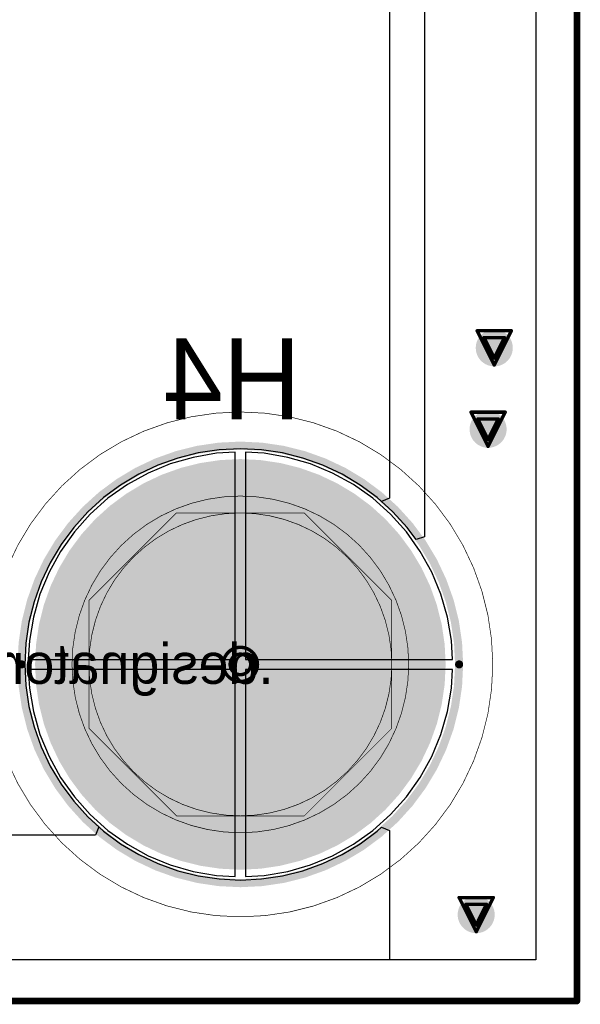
# Model space of a CAD drawing. Header units: millimetres. Extents: x 138 to 555, y 26 to 334.
# Tile 64 of 256: x 360.54 to 368.87, y 61.46 to 76.08. Entities that reach past the tile are written whole.
import ezdxf

# ---------------------------------------------------------------- set-up
doc = ezdxf.new("R2010")
doc.units = ezdxf.units.MM
for name, color, linetype in [('BottomLayer', 5, 'Continuous'), ('BottomOverlay', 54, 'Continuous'), ('BottomSolder', 6, 'Continuous'), ('DrillDrawing', 1, 'Continuous'), ('KeepOutLayer', 6, 'Continuous'), ('Mechanical21', 56, 'Continuous'), ('Mechanical27', 56, 'Continuous'), ('Mechanical30', 56, 'Continuous'), ('MidLayer1', 16, 'Continuous'), ('MidLayer2', 76, 'Continuous'), ('MidLayer3', 90, 'Continuous'), ('MidLayer4', 156, 'Continuous'), ('MultiLayer', 9, 'Continuous'), ('PadHoleLayer', 156, 'Continuous'), ('TopLayer', 1, 'Continuous'), ('TopSolder', 216, 'Continuous'), ('ViaHoleLayer', 16, 'Continuous')]:
    doc.layers.add(name, color=color, linetype=linetype)

# ---------------------------------------------------------------- blocks, each defined once
blk = doc.blocks.new('PTH_M1261_3005_N_3P5X6_M3_H14_B_489')
at = {"layer": 'BottomLayer', "const_width": 3}
blk.add_lwpolyline([(-1.5, 0, 1), (1.5, 0, 1)], format="xyb", close=True, dxfattribs=at)
at = {"layer": 'BottomOverlay'}
for points, const_width in [([(3.25, 0, 1), (-3.25, 0, 1)], 0.12), ([(-3.28, 0, 1), (-3.22, 0, 1)], 0.06), ([(3.22, 0, 1), (3.28, 0, 1)], 0.06)]:
    blk.add_lwpolyline(points, format="xyb", close=True, dxfattribs=dict(at, const_width=const_width))
at = {"layer": 'BottomSolder', "const_width": 3.05}
blk.add_lwpolyline([(-1.525, 0, 1), (1.525, 0, 1)], format="xyb", close=True, dxfattribs=at)
at = {"layer": 'Mechanical21'}
for points, const_width in [([(3.75, 0, 1), (-3.75, 0, 1)], 0.01), ([(-3.752, 0, 1), (-3.748, 0, 1)], 0.005), ([(3.748, 0, 1), (3.752, 0, 1)], 0.005)]:
    blk.add_lwpolyline(points, format="xyb", close=True, dxfattribs=dict(at, const_width=const_width))
at = {"layer": 'Mechanical30'}
for points, const_width in [([(2.501, 0, 1), (-2.501, 0, 1)], 0.01), ([(2.25, 0, 1), (-2.25, 0, 1)], 0.01), ([(-0.952, 2.25, 1), (-0.948, 2.25, 1)], 0.005), ([(-0.952, 2.25, 1), (-0.948, 2.25, 1)], 0.005), ([(0.947, 2.25, 1), (0.952, 2.25, 1)], 0.005), ([(0.947, 2.25, 1), (0.952, 2.25, 1)], 0.005), ([(-2.252, 0.95, 1), (-2.248, 0.95, 1)], 0.005), ([(-2.252, 0.95, 1), (-2.248, 0.95, 1)], 0.005), ([(2.248, 0.95, 1), (2.252, 0.95, 1)], 0.005), ([(2.248, 0.95, 1), (2.252, 0.95, 1)], 0.005), ([(-2.503, 0, 1), (-2.498, 0, 1)], 0.005), ([(-2.252, 0, 1), (-2.248, 0, 1)], 0.005), ([(2.248, 0, 1), (2.252, 0, 1)], 0.005), ([(2.498, 0, 1), (2.503, 0, 1)], 0.005), ([(-2.252, -0.95, 1), (-2.248, -0.95, 1)], 0.005), ([(-2.252, -0.95, 1), (-2.248, -0.95, 1)], 0.005), ([(2.248, -0.95, 1), (2.252, -0.95, 1)], 0.005), ([(2.248, -0.95, 1), (2.252, -0.95, 1)], 0.005), ([(-0.952, -2.25, 1), (-0.948, -2.25, 1)], 0.005), ([(-0.952, -2.25, 1), (-0.948, -2.25, 1)], 0.005), ([(-0.002, -2.25, 1), (0.002, -2.25, 1)], 0.005), ([(-0.002, -2.25, 1), (0.002, -2.25, 1)], 0.005), ([(0.947, -2.25, 1), (0.952, -2.25, 1)], 0.005), ([(0.947, -2.25, 1), (0.952, -2.25, 1)], 0.005)]:
    blk.add_lwpolyline(points, format="xyb", close=True, dxfattribs=dict(at, const_width=const_width))
at = {"layer": 'Mechanical30', "const_width": 0.01}
for points in [[(-0.95, 2.25), (-2.25, 0.95)], [(0.95, 2.25), (-0.95, 2.25)], [(2.25, 0.95), (0.95, 2.25)], [(-2.25, 0.95), (-2.25, -0.95)], [(2.25, 0.95), (2.25, -0.95)], [(-0.95, -2.25), (-2.25, -0.95)], [(2.25, -0.95), (0.95, -2.25)], [(0, -2.25), (-0.95, -2.25)], [(0.95, -2.25), (0, -2.25)]]:
    blk.add_lwpolyline(points, dxfattribs=at)
at = {"layer": 'MidLayer1', "const_width": 3}
blk.add_lwpolyline([(-1.5, 0, 1), (1.5, 0, 1)], format="xyb", close=True, dxfattribs=at)
at = {"layer": 'MidLayer2', "const_width": 3}
blk.add_lwpolyline([(-1.5, 0, 1), (1.5, 0, 1)], format="xyb", close=True, dxfattribs=at)
at = {"layer": 'MidLayer3', "const_width": 3}
blk.add_lwpolyline([(-1.5, 0, 1), (1.5, 0, 1)], format="xyb", close=True, dxfattribs=at)
at = {"layer": 'MidLayer4', "const_width": 3}
blk.add_lwpolyline([(-1.5, 0, 1), (1.5, 0, 1)], format="xyb", close=True, dxfattribs=at)
at = {"layer": 'MultiLayer', "const_width": 3}
blk.add_lwpolyline([(-1.5, 0, 1), (1.5, 0, 1)], format="xyb", close=True, dxfattribs=at)
at = {"layer": 'PadHoleLayer', "const_width": 1.75}
blk.add_lwpolyline([(-0.875, 0, 1), (0.875, 0, 1)], format="xyb", close=True, dxfattribs=at)
at = {"layer": 'TopLayer', "const_width": 3}
blk.add_lwpolyline([(-1.5, 0, 1), (1.5, 0, 1)], format="xyb", close=True, dxfattribs=at)
at = {"layer": 'TopSolder', "const_width": 3.05}
blk.add_lwpolyline([(-1.525, 0, 1), (1.525, 0, 1)], format="xyb", close=True, dxfattribs=at)

msp = doc.modelspace()

# ---------------------------------------------------------------- linework, layer by layer
at = {"layer": 'BottomLayer'}
for p, q in [((368.209, 310.896), (368.209, 62.119)), ((363.467, 69.643), (363.118, 69.583)), ((363.745, 69.658), (363.467, 69.643)), ((363.745, 66.582), (363.745, 69.658)), ((364.174, 69.643), (363.895, 69.658)), ((363.895, 69.658), (363.895, 66.582)), ((364.523, 69.583), (364.174, 69.643)), ((362.778, 69.485), (362.452, 69.35)), ((363.118, 69.583), (362.778, 69.485)), ((364.862, 69.485), (364.523, 69.583)), ((365.189, 69.35), (364.862, 69.485)), ((362.452, 69.35), (362.142, 69.179)), ((365.499, 69.179), (365.189, 69.35)), ((362.142, 69.179), (361.853, 68.974)), ((365.788, 68.974), (365.499, 69.179)), ((361.853, 68.974), (361.59, 68.738)), ((366.051, 68.738), (365.788, 68.974)), ((361.59, 68.738), (361.354, 68.474)), ((366.287, 68.474), (366.051, 68.738)), ((361.354, 68.474), (361.149, 68.186)), ((366.492, 68.186), (366.287, 68.474)), ((361.149, 68.186), (360.978, 67.876)), ((366.663, 67.876), (366.492, 68.186)), ((360.978, 67.876), (360.843, 67.549)), ((366.798, 67.549), (366.663, 67.876)), ((360.843, 67.549), (360.745, 67.209)), ((366.896, 67.209), (366.798, 67.549)), ((360.745, 67.209), (360.685, 66.861)), ((366.956, 66.861), (366.896, 67.209)), ((360.685, 66.861), (360.67, 66.582)), ((366.971, 66.582), (366.956, 66.861)), ((360.67, 66.582), (363.745, 66.582)), ((363.895, 66.582), (366.971, 66.582)), ((363.745, 66.432), (360.67, 66.432)), ((360.67, 66.432), (360.685, 66.154)), ((363.745, 63.357), (363.745, 66.432)), ((366.971, 66.432), (363.895, 66.432)), ((363.895, 66.432), (363.895, 63.357)), ((366.956, 66.154), (366.971, 66.432)), ((360.685, 66.154), (360.745, 65.805)), ((366.896, 65.805), (366.956, 66.154)), ((360.745, 65.805), (360.843, 65.465)), ((366.798, 65.465), (366.896, 65.805)), ((360.843, 65.465), (360.978, 65.139)), ((366.663, 65.139), (366.798, 65.465)), ((360.978, 65.139), (361.149, 64.829)), ((366.492, 64.829), (366.663, 65.139)), ((361.149, 64.829), (361.354, 64.54)), ((366.287, 64.54), (366.492, 64.829)), ((361.354, 64.54), (361.59, 64.276)), ((366.051, 64.276), (366.287, 64.54)), ((361.59, 64.276), (361.853, 64.041)), ((365.788, 64.041), (366.051, 64.276)), ((361.853, 64.041), (362.142, 63.836)), ((365.499, 63.836), (365.788, 64.041)), ((362.142, 63.836), (362.452, 63.665)), ((365.189, 63.665), (365.499, 63.836)), ((362.452, 63.665), (362.778, 63.529)), ((364.862, 63.529), (365.189, 63.665)), ((362.778, 63.529), (363.118, 63.432)), ((364.523, 63.432), (364.862, 63.529)), ((363.118, 63.432), (363.467, 63.372)), ((363.467, 63.372), (363.745, 63.357)), ((363.895, 63.357), (364.174, 63.372)), ((364.174, 63.372), (364.523, 63.432)), ((368.209, 62.119), (161.432, 62.119))]:
    msp.add_line(p, q, dxfattribs=at)
at = {"layer": 'BottomLayer', "const_width": 0.275}
for points in [[(367.455, 71.209, 1), (367.73, 71.209, 1)], [(367.363, 70, 1), (367.638, 70, 1)], [(367.186, 62.789, 1), (367.461, 62.789, 1)]]:
    msp.add_lwpolyline(points, format="xyb", close=True, dxfattribs=at)
at = {"layer": 'DrillDrawing'}
for points, const_width in [([(368.82, 61.507), (368.82, 311.507)], 0.1), ([(367.338, 71.463), (367.846, 71.463)], 0.0508), ([(367.338, 71.463), (367.592, 70.955)], 0.0508), ([(367.44, 71.362), (367.744, 71.362)], 0.0508), ([(367.44, 71.362), (367.592, 71.057)], 0.0508), ([(367.592, 70.955), (367.846, 71.463)], 0.0508), ([(367.592, 71.057), (367.744, 71.362)], 0.0508), ([(367.246, 70.254), (367.754, 70.254)], 0.0508), ([(367.246, 70.254), (367.5, 69.746)], 0.0508), ([(367.5, 69.746), (367.754, 70.254)], 0.0508), ([(367.348, 70.152), (367.652, 70.152)], 0.0508), ([(367.348, 70.152), (367.5, 69.848)], 0.0508), ([(367.5, 69.848), (367.652, 70.152)], 0.0508), ([(367.07, 63.043), (367.578, 63.043)], 0.0508), ([(367.07, 63.043), (367.324, 62.535)], 0.0508), ([(367.324, 62.535), (367.578, 63.043)], 0.0508), ([(367.172, 62.942), (367.476, 62.942)], 0.0508), ([(367.172, 62.942), (367.324, 62.637)], 0.0508), ([(367.324, 62.637), (367.476, 62.942)], 0.0508), ([(160.82, 61.507), (368.82, 61.507)], 0.1)]:
    msp.add_lwpolyline(points, dxfattribs=dict(at, const_width=const_width))
for points, const_width in [([(367.325, 71.463, 1), (367.351, 71.463, 1)], 0.0254), ([(367.325, 71.463, 1), (367.351, 71.463, 1)], 0.0254), ([(367.427, 71.362, 1), (367.452, 71.362, 1)], 0.0254), ([(367.427, 71.362, 1), (367.452, 71.362, 1)], 0.0254), ([(367.732, 71.362, 1), (367.757, 71.362, 1)], 0.0254), ([(367.732, 71.362, 1), (367.757, 71.362, 1)], 0.0254), ([(367.833, 71.463, 1), (367.859, 71.463, 1)], 0.0254), ([(367.833, 71.463, 1), (367.859, 71.463, 1)], 0.0254), ([(367.579, 71.057, 1), (367.605, 71.057, 1)], 0.0254), ([(367.579, 71.057, 1), (367.605, 71.057, 1)], 0.0254), ([(367.579, 70.955, 1), (367.605, 70.955, 1)], 0.0254), ([(367.579, 70.955, 1), (367.605, 70.955, 1)], 0.0254), ([(367.233, 70.254, 1), (367.259, 70.254, 1)], 0.0254), ([(367.233, 70.254, 1), (367.259, 70.254, 1)], 0.0254), ([(367.741, 70.254, 1), (367.767, 70.254, 1)], 0.0254), ([(367.741, 70.254, 1), (367.767, 70.254, 1)], 0.0254), ([(367.335, 70.152, 1), (367.36, 70.152, 1)], 0.0254), ([(367.335, 70.152, 1), (367.36, 70.152, 1)], 0.0254), ([(367.64, 70.152, 1), (367.665, 70.152, 1)], 0.0254), ([(367.64, 70.152, 1), (367.665, 70.152, 1)], 0.0254), ([(367.487, 69.848, 1), (367.513, 69.848, 1)], 0.0254), ([(367.487, 69.848, 1), (367.513, 69.848, 1)], 0.0254), ([(367.487, 69.746, 1), (367.513, 69.746, 1)], 0.0254), ([(367.487, 69.746, 1), (367.513, 69.746, 1)], 0.0254), ([(364.074, 66.507, 1), (363.566, 66.507, 1)], 0.0508), ([(363.973, 66.507, 1), (363.668, 66.507, 1)], 0.0508), ([(363.554, 66.507, 1), (363.579, 66.507, 1)], 0.0254), ([(363.655, 66.507, 1), (363.681, 66.507, 1)], 0.0254), ([(363.96, 66.507, 1), (363.986, 66.507, 1)], 0.0254), ([(364.062, 66.507, 1), (364.087, 66.507, 1)], 0.0254), ([(367.057, 63.043, 1), (367.083, 63.043, 1)], 0.0254), ([(367.057, 63.043, 1), (367.083, 63.043, 1)], 0.0254), ([(367.565, 63.043, 1), (367.591, 63.043, 1)], 0.0254), ([(367.565, 63.043, 1), (367.591, 63.043, 1)], 0.0254), ([(367.159, 62.942, 1), (367.184, 62.942, 1)], 0.0254), ([(367.159, 62.942, 1), (367.184, 62.942, 1)], 0.0254), ([(367.464, 62.942, 1), (367.489, 62.942, 1)], 0.0254), ([(367.464, 62.942, 1), (367.489, 62.942, 1)], 0.0254), ([(367.311, 62.637, 1), (367.337, 62.637, 1)], 0.0254), ([(367.311, 62.637, 1), (367.337, 62.637, 1)], 0.0254), ([(367.311, 62.535, 1), (367.337, 62.535, 1)], 0.0254), ([(367.311, 62.535, 1), (367.337, 62.535, 1)], 0.0254), ([(368.795, 61.507, 1), (368.845, 61.507, 1)], 0.05), ([(368.795, 61.507, 1), (368.845, 61.507, 1)], 0.05)]:
    msp.add_lwpolyline(points, format="xyb", close=True, dxfattribs=dict(at, const_width=const_width))
at = {"layer": 'KeepOutLayer', "const_width": 0.1}
for points in [[(368.82, 61.507), (368.82, 311.507)], [(160.82, 61.507), (368.82, 61.507)]]:
    msp.add_lwpolyline(points, dxfattribs=at)
at = {"layer": 'KeepOutLayer', "const_width": 0.05}
msp.add_lwpolyline([(368.795, 61.507, 1), (368.845, 61.507, 1)], format="xyb", close=True, dxfattribs=at)
msp.add_lwpolyline([(368.795, 61.507, 1), (368.845, 61.507, 1)], format="xyb", close=True, dxfattribs=at)
at = {"layer": 'Mechanical27', "const_width": 0.1}
for points in [[(368.82, 61.507), (368.82, 311.507)], [(160.82, 61.507), (368.82, 61.507)]]:
    msp.add_lwpolyline(points, dxfattribs=at)
at = {"layer": 'Mechanical27', "const_width": 0.05}
msp.add_lwpolyline([(368.795, 61.507, 1), (368.845, 61.507, 1)], format="xyb", close=True, dxfattribs=at)
msp.add_lwpolyline([(368.795, 61.507, 1), (368.845, 61.507, 1)], format="xyb", close=True, dxfattribs=at)
at = {"layer": 'Mechanical30', "const_width": 0.1}
for points in [[(368.82, 61.507), (368.82, 311.507)], [(160.82, 61.507), (368.82, 61.507)]]:
    msp.add_lwpolyline(points, dxfattribs=at)
at = {"layer": 'Mechanical30', "const_width": 0.05}
msp.add_lwpolyline([(368.795, 61.507, 1), (368.845, 61.507, 1)], format="xyb", close=True, dxfattribs=at)
msp.add_lwpolyline([(368.795, 61.507, 1), (368.845, 61.507, 1)], format="xyb", close=True, dxfattribs=at)
at = {"layer": 'MidLayer1'}
for p, q in [((366.034, 111.285), (366.034, 68.977)), ((363.195, 69.65), (362.89, 69.573)), ((363.506, 69.696), (363.195, 69.65)), ((363.82, 69.711), (363.506, 69.696)), ((364.134, 69.696), (363.82, 69.711)), ((364.445, 69.65), (364.134, 69.696)), ((364.75, 69.573), (364.445, 69.65)), ((362.89, 69.573), (362.594, 69.467)), ((365.047, 69.467), (364.75, 69.573)), ((362.31, 69.333), (362.04, 69.171)), ((362.594, 69.467), (362.31, 69.333)), ((365.331, 69.333), (365.047, 69.467)), ((365.6, 69.171), (365.331, 69.333)), ((362.04, 69.171), (361.788, 68.984)), ((365.853, 68.984), (365.6, 69.171)), ((361.788, 68.984), (361.555, 68.773)), ((365.918, 68.925), (365.853, 68.984)), ((366.034, 68.977), (365.918, 68.925)), ((361.555, 68.773), (361.344, 68.54)), ((361.344, 68.54), (361.157, 68.287)), ((361.157, 68.287), (360.995, 68.018)), ((360.995, 68.018), (360.86, 67.733)), ((360.86, 67.733), (360.755, 67.437)), ((360.755, 67.437), (360.678, 67.132)), ((360.678, 67.132), (360.632, 66.821)), ((360.632, 66.821), (360.617, 66.507)), ((360.617, 66.507), (360.632, 66.193)), ((360.632, 66.193), (360.678, 65.882)), ((360.678, 65.882), (360.755, 65.577)), ((360.755, 65.577), (360.86, 65.281)), ((360.86, 65.281), (360.995, 64.997)), ((360.995, 64.997), (361.157, 64.727)), ((361.157, 64.727), (361.344, 64.475)), ((361.344, 64.475), (361.555, 64.242)), ((361.555, 64.242), (361.788, 64.031)), ((365.853, 64.031), (365.918, 64.089)), ((365.918, 64.089), (366.034, 64.038)), ((361.788, 64.031), (362.04, 63.843)), ((365.6, 63.843), (365.853, 64.031)), ((366.034, 64.038), (366.034, 62.119)), ((362.04, 63.843), (362.31, 63.682)), ((365.331, 63.682), (365.6, 63.843)), ((362.31, 63.682), (362.594, 63.547)), ((365.047, 63.547), (365.331, 63.682)), ((362.594, 63.547), (362.89, 63.441)), ((364.75, 63.441), (365.047, 63.547)), ((362.89, 63.441), (363.195, 63.365)), ((363.195, 63.365), (363.506, 63.319)), ((364.134, 63.319), (364.445, 63.365)), ((364.445, 63.365), (364.75, 63.441)), ((363.506, 63.319), (363.82, 63.304)), ((363.82, 63.304), (364.134, 63.319)), ((366.034, 62.119), (256.498, 62.119))]:
    msp.add_line(p, q, dxfattribs=at)
at = {"layer": 'MidLayer1', "const_width": 0.275}
for points in [[(367.455, 71.209, 1), (367.73, 71.209, 1)], [(367.363, 70, 1), (367.638, 70, 1)], [(367.186, 62.789, 1), (367.461, 62.789, 1)]]:
    msp.add_lwpolyline(points, format="xyb", close=True, dxfattribs=at)
at = {"layer": 'MidLayer2'}
for p, q in [((368.209, 310.896), (368.209, 62.119)), ((363.467, 69.643), (363.118, 69.583)), ((363.745, 69.658), (363.467, 69.643)), ((363.745, 66.582), (363.745, 69.658)), ((364.174, 69.643), (363.895, 69.658)), ((363.895, 69.658), (363.895, 66.582)), ((364.523, 69.583), (364.174, 69.643)), ((362.778, 69.485), (362.452, 69.35)), ((363.118, 69.583), (362.778, 69.485)), ((364.862, 69.485), (364.523, 69.583)), ((365.189, 69.35), (364.862, 69.485)), ((362.452, 69.35), (362.142, 69.179)), ((365.499, 69.179), (365.189, 69.35)), ((362.142, 69.179), (361.853, 68.974)), ((365.788, 68.974), (365.499, 69.179)), ((361.853, 68.974), (361.59, 68.738)), ((366.051, 68.738), (365.788, 68.974)), ((361.59, 68.738), (361.354, 68.474)), ((366.287, 68.474), (366.051, 68.738)), ((361.354, 68.474), (361.149, 68.186)), ((366.492, 68.186), (366.287, 68.474)), ((361.149, 68.186), (360.978, 67.876)), ((366.663, 67.876), (366.492, 68.186)), ((360.978, 67.876), (360.843, 67.549)), ((366.798, 67.549), (366.663, 67.876)), ((360.843, 67.549), (360.745, 67.209)), ((366.896, 67.209), (366.798, 67.549)), ((360.745, 67.209), (360.685, 66.861)), ((366.956, 66.861), (366.896, 67.209)), ((360.685, 66.861), (360.67, 66.582)), ((366.971, 66.582), (366.956, 66.861)), ((360.67, 66.582), (363.745, 66.582)), ((363.895, 66.582), (366.971, 66.582)), ((363.745, 66.432), (360.67, 66.432)), ((360.67, 66.432), (360.685, 66.154)), ((363.745, 63.357), (363.745, 66.432)), ((366.971, 66.432), (363.895, 66.432)), ((363.895, 66.432), (363.895, 63.357)), ((366.956, 66.154), (366.971, 66.432)), ((360.685, 66.154), (360.745, 65.805)), ((366.896, 65.805), (366.956, 66.154)), ((360.745, 65.805), (360.843, 65.465)), ((366.798, 65.465), (366.896, 65.805)), ((360.843, 65.465), (360.978, 65.139)), ((366.663, 65.139), (366.798, 65.465)), ((360.978, 65.139), (361.149, 64.829)), ((366.492, 64.829), (366.663, 65.139)), ((361.149, 64.829), (361.354, 64.54)), ((366.287, 64.54), (366.492, 64.829)), ((361.354, 64.54), (361.59, 64.276)), ((366.051, 64.276), (366.287, 64.54)), ((361.59, 64.276), (361.853, 64.041)), ((365.788, 64.041), (366.051, 64.276)), ((361.853, 64.041), (362.142, 63.836)), ((365.499, 63.836), (365.788, 64.041)), ((362.142, 63.836), (362.452, 63.665)), ((365.189, 63.665), (365.499, 63.836)), ((362.452, 63.665), (362.778, 63.529)), ((364.862, 63.529), (365.189, 63.665)), ((362.778, 63.529), (363.118, 63.432)), ((364.523, 63.432), (364.862, 63.529)), ((363.118, 63.432), (363.467, 63.372)), ((363.467, 63.372), (363.745, 63.357)), ((363.895, 63.357), (364.174, 63.372)), ((364.174, 63.372), (364.523, 63.432)), ((368.209, 62.119), (161.432, 62.119))]:
    msp.add_line(p, q, dxfattribs=at)
at = {"layer": 'MidLayer2', "const_width": 0.275}
for points in [[(367.455, 71.209, 1), (367.73, 71.209, 1)], [(367.363, 70, 1), (367.638, 70, 1)], [(367.186, 62.789, 1), (367.461, 62.789, 1)]]:
    msp.add_lwpolyline(points, format="xyb", close=True, dxfattribs=at)
at = {"layer": 'MidLayer3'}
for p, q in [((368.209, 310.896), (368.209, 62.119)), ((363.467, 69.643), (363.118, 69.583)), ((363.745, 69.658), (363.467, 69.643)), ((363.745, 66.582), (363.745, 69.658)), ((364.174, 69.643), (363.895, 69.658)), ((363.895, 69.658), (363.895, 66.582)), ((364.523, 69.583), (364.174, 69.643)), ((362.778, 69.485), (362.452, 69.35)), ((363.118, 69.583), (362.778, 69.485)), ((364.862, 69.485), (364.523, 69.583)), ((365.189, 69.35), (364.862, 69.485)), ((362.452, 69.35), (362.142, 69.179)), ((365.499, 69.179), (365.189, 69.35)), ((362.142, 69.179), (361.853, 68.974)), ((365.788, 68.974), (365.499, 69.179)), ((361.853, 68.974), (361.59, 68.738)), ((366.051, 68.738), (365.788, 68.974)), ((361.59, 68.738), (361.354, 68.474)), ((366.287, 68.474), (366.051, 68.738)), ((361.354, 68.474), (361.149, 68.186)), ((366.492, 68.186), (366.287, 68.474)), ((361.149, 68.186), (360.978, 67.876)), ((366.663, 67.876), (366.492, 68.186)), ((360.978, 67.876), (360.843, 67.549)), ((366.798, 67.549), (366.663, 67.876)), ((360.843, 67.549), (360.745, 67.209)), ((366.896, 67.209), (366.798, 67.549)), ((360.745, 67.209), (360.685, 66.861)), ((366.956, 66.861), (366.896, 67.209)), ((360.685, 66.861), (360.67, 66.582)), ((366.971, 66.582), (366.956, 66.861)), ((360.67, 66.582), (363.745, 66.582)), ((363.895, 66.582), (366.971, 66.582)), ((363.745, 66.432), (360.67, 66.432)), ((360.67, 66.432), (360.685, 66.154)), ((363.745, 63.357), (363.745, 66.432)), ((366.971, 66.432), (363.895, 66.432)), ((363.895, 66.432), (363.895, 63.357)), ((366.956, 66.154), (366.971, 66.432)), ((360.685, 66.154), (360.745, 65.805)), ((366.896, 65.805), (366.956, 66.154)), ((360.745, 65.805), (360.843, 65.465)), ((366.798, 65.465), (366.896, 65.805)), ((360.843, 65.465), (360.978, 65.139)), ((366.663, 65.139), (366.798, 65.465)), ((360.978, 65.139), (361.149, 64.829)), ((366.492, 64.829), (366.663, 65.139)), ((361.149, 64.829), (361.354, 64.54)), ((366.287, 64.54), (366.492, 64.829)), ((361.354, 64.54), (361.59, 64.276)), ((366.051, 64.276), (366.287, 64.54)), ((361.59, 64.276), (361.853, 64.041)), ((365.788, 64.041), (366.051, 64.276)), ((361.853, 64.041), (362.142, 63.836)), ((365.499, 63.836), (365.788, 64.041)), ((362.142, 63.836), (362.452, 63.665)), ((365.189, 63.665), (365.499, 63.836)), ((362.452, 63.665), (362.778, 63.529)), ((364.862, 63.529), (365.189, 63.665)), ((362.778, 63.529), (363.118, 63.432)), ((364.523, 63.432), (364.862, 63.529)), ((363.118, 63.432), (363.467, 63.372)), ((363.467, 63.372), (363.745, 63.357)), ((363.895, 63.357), (364.174, 63.372)), ((364.174, 63.372), (364.523, 63.432)), ((368.209, 62.119), (161.432, 62.119))]:
    msp.add_line(p, q, dxfattribs=at)
at = {"layer": 'MidLayer3', "const_width": 0.275}
for points in [[(367.455, 71.209, 1), (367.73, 71.209, 1)], [(367.363, 70, 1), (367.638, 70, 1)], [(367.186, 62.789, 1), (367.461, 62.789, 1)]]:
    msp.add_lwpolyline(points, format="xyb", close=True, dxfattribs=at)
at = {"layer": 'MidLayer4'}
for p, q in [((366.558, 111.431), (366.558, 68.402)), ((363.195, 69.65), (362.89, 69.573)), ((363.506, 69.696), (363.195, 69.65)), ((363.82, 69.711), (363.506, 69.696)), ((364.134, 69.696), (363.82, 69.711)), ((364.445, 69.65), (364.134, 69.696)), ((364.75, 69.573), (364.445, 69.65)), ((362.89, 69.573), (362.594, 69.467)), ((365.047, 69.467), (364.75, 69.573)), ((362.31, 69.333), (362.04, 69.171)), ((362.594, 69.467), (362.31, 69.333)), ((365.331, 69.333), (365.047, 69.467)), ((365.6, 69.171), (365.331, 69.333)), ((362.04, 69.171), (361.788, 68.984)), ((365.853, 68.984), (365.6, 69.171)), ((361.788, 68.984), (361.555, 68.773)), ((366.086, 68.773), (365.853, 68.984)), ((361.555, 68.773), (361.344, 68.54)), ((366.297, 68.54), (366.086, 68.773)), ((361.344, 68.54), (361.157, 68.287)), ((366.431, 68.36), (366.297, 68.54)), ((366.558, 68.402), (366.431, 68.36)), ((361.157, 68.287), (360.995, 68.018)), ((360.995, 68.018), (360.86, 67.733)), ((360.86, 67.733), (360.755, 67.437)), ((360.755, 67.437), (360.678, 67.132)), ((360.678, 67.132), (360.632, 66.821)), ((360.632, 66.821), (360.617, 66.507)), ((360.617, 66.507), (360.632, 66.193)), ((360.632, 66.193), (360.678, 65.882)), ((360.678, 65.882), (360.755, 65.577)), ((360.755, 65.577), (360.86, 65.281)), ((360.86, 65.281), (360.995, 64.997)), ((360.995, 64.997), (361.157, 64.727)), ((361.157, 64.727), (361.344, 64.475)), ((361.344, 64.475), (361.555, 64.242)), ((361.555, 64.242), (361.717, 64.095)), ((361.717, 64.095), (361.668, 63.968)), ((361.668, 63.968), (167.973, 63.968))]:
    msp.add_line(p, q, dxfattribs=at)
at = {"layer": 'MidLayer4', "const_width": 0.275}
for points in [[(367.455, 71.209, 1), (367.73, 71.209, 1)], [(367.363, 70, 1), (367.638, 70, 1)], [(367.186, 62.789, 1), (367.461, 62.789, 1)]]:
    msp.add_lwpolyline(points, format="xyb", close=True, dxfattribs=at)
at = {"layer": 'MultiLayer', "const_width": 0.275}
for points in [[(367.455, 71.209, 1), (367.73, 71.209, 1)], [(367.363, 70, 1), (367.638, 70, 1)], [(367.186, 62.789, 1), (367.461, 62.789, 1)]]:
    msp.add_lwpolyline(points, format="xyb", close=True, dxfattribs=at)
at = {"layer": 'TopLayer'}
for p, q in [((368.209, 310.896), (368.209, 62.119)), ((363.467, 69.643), (363.118, 69.583)), ((363.745, 69.658), (363.467, 69.643)), ((363.745, 66.582), (363.745, 69.658)), ((364.174, 69.643), (363.895, 69.658)), ((363.895, 69.658), (363.895, 66.582)), ((364.523, 69.583), (364.174, 69.643)), ((362.778, 69.485), (362.452, 69.35)), ((363.118, 69.583), (362.778, 69.485)), ((364.862, 69.485), (364.523, 69.583)), ((365.189, 69.35), (364.862, 69.485)), ((362.452, 69.35), (362.142, 69.179)), ((365.499, 69.179), (365.189, 69.35)), ((362.142, 69.179), (361.853, 68.974)), ((365.788, 68.974), (365.499, 69.179)), ((361.853, 68.974), (361.59, 68.738)), ((366.051, 68.738), (365.788, 68.974)), ((361.59, 68.738), (361.354, 68.474)), ((366.287, 68.474), (366.051, 68.738)), ((361.354, 68.474), (361.149, 68.186)), ((366.492, 68.186), (366.287, 68.474)), ((361.149, 68.186), (360.978, 67.876)), ((366.663, 67.876), (366.492, 68.186)), ((360.978, 67.876), (360.843, 67.549)), ((366.798, 67.549), (366.663, 67.876)), ((360.843, 67.549), (360.745, 67.209)), ((366.896, 67.209), (366.798, 67.549)), ((360.745, 67.209), (360.685, 66.861)), ((366.956, 66.861), (366.896, 67.209)), ((360.685, 66.861), (360.67, 66.582)), ((366.971, 66.582), (366.956, 66.861)), ((360.67, 66.582), (363.745, 66.582)), ((363.895, 66.582), (366.971, 66.582)), ((363.745, 66.432), (360.67, 66.432)), ((360.67, 66.432), (360.685, 66.154)), ((363.745, 63.357), (363.745, 66.432)), ((366.971, 66.432), (363.895, 66.432)), ((363.895, 66.432), (363.895, 63.357)), ((366.956, 66.154), (366.971, 66.432)), ((360.685, 66.154), (360.745, 65.805)), ((366.896, 65.805), (366.956, 66.154)), ((360.745, 65.805), (360.843, 65.465)), ((366.798, 65.465), (366.896, 65.805)), ((360.843, 65.465), (360.978, 65.139)), ((366.663, 65.139), (366.798, 65.465)), ((360.978, 65.139), (361.149, 64.829)), ((366.492, 64.829), (366.663, 65.139)), ((361.149, 64.829), (361.354, 64.54)), ((366.287, 64.54), (366.492, 64.829)), ((361.354, 64.54), (361.59, 64.276)), ((366.051, 64.276), (366.287, 64.54)), ((361.59, 64.276), (361.853, 64.041)), ((365.788, 64.041), (366.051, 64.276)), ((361.853, 64.041), (362.142, 63.836)), ((365.499, 63.836), (365.788, 64.041)), ((362.142, 63.836), (362.452, 63.665)), ((365.189, 63.665), (365.499, 63.836)), ((362.452, 63.665), (362.778, 63.529)), ((364.862, 63.529), (365.189, 63.665)), ((362.778, 63.529), (363.118, 63.432)), ((364.523, 63.432), (364.862, 63.529)), ((363.118, 63.432), (363.467, 63.372)), ((363.467, 63.372), (363.745, 63.357)), ((363.895, 63.357), (364.174, 63.372)), ((364.174, 63.372), (364.523, 63.432)), ((368.209, 62.119), (161.432, 62.119))]:
    msp.add_line(p, q, dxfattribs=at)
at = {"layer": 'TopLayer', "const_width": 0.275}
for points in [[(367.455, 71.209, 1), (367.73, 71.209, 1)], [(367.363, 70, 1), (367.638, 70, 1)], [(367.186, 62.789, 1), (367.461, 62.789, 1)]]:
    msp.add_lwpolyline(points, format="xyb", close=True, dxfattribs=at)
at = {"layer": 'ViaHoleLayer', "const_width": 0.15}
for points in [[(367.517, 71.209, 1), (367.667, 71.209, 1)], [(367.425, 70, 1), (367.575, 70, 1)], [(367.249, 62.789, 1), (367.399, 62.789, 1)]]:
    msp.add_lwpolyline(points, format="xyb", close=True, dxfattribs=at)

# ---------------------------------------------------------------- block references
at = {"rotation": 180}
msp.add_blockref('PTH_M1261_3005_N_3P5X6_M3_H14_B_489', (363.82, 66.507), dxfattribs=at)

# ---------------------------------------------------------------- texts
at = {"layer": 'BottomOverlay', "text_generation_flag": 2}
msp.add_text('H4', height=1.2, dxfattribs=at).set_placement((364.718, 70.15))
at = {"layer": 'Mechanical30', "text_generation_flag": 2}
msp.add_text('.designator', height=0.6, dxfattribs=at).set_placement((364.312, 66.218))

doc.saveas('drawing.dxf')
